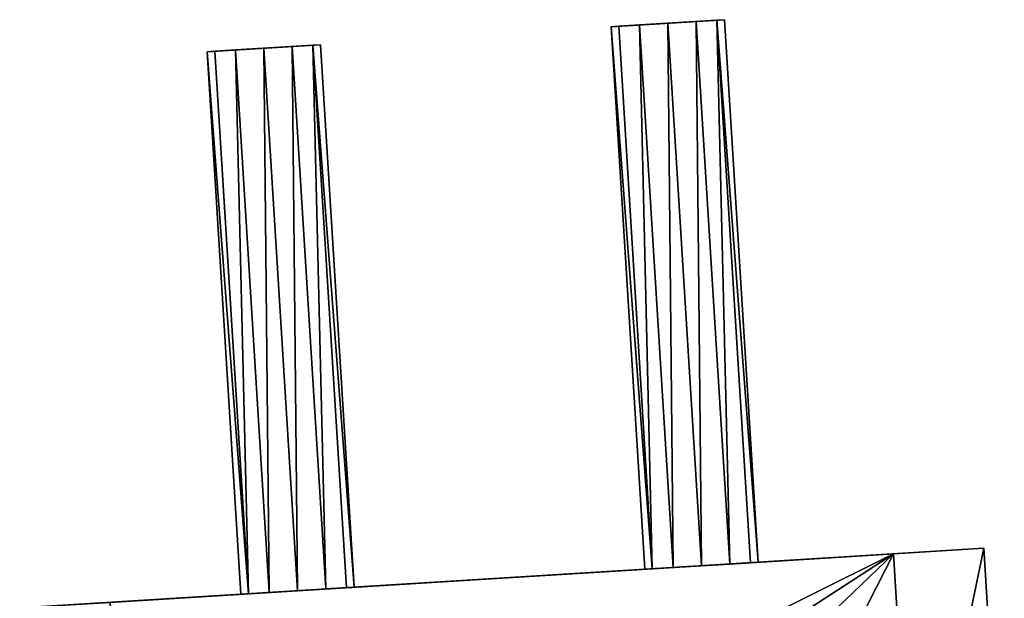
# Model space of a CAD drawing. Header units: millimetres. Extents: x 72 to 222, y 2 to 836.
# Tile 177 of 177: x 96 to 128, y 817 to 836. Entities that reach past the tile are written whole.
import ezdxf

# ---------------------------------------------------------------- set-up
doc = ezdxf.new("R2010")
doc.units = ezdxf.units.MM
doc.header["$LTSCALE"] = 25.4
doc.layers.get('0').update_dxf_attribs({"true_color": 0xff5454})

# ---------------------------------------------------------------- blocks, each defined once
blk = doc.blocks.new('MONO-I-GOLD-7714.STL')
at = {"color": 18, "true_color": 0x000000}
mesh = blk.add_polyface(dxfattribs=at)
corners = [(116.074, 836.041, 56.207), (117.95, 836.157, 56.207), (117.012, 836.099, 55.955), (115.387, 835.998, 56.895), (118.637, 836.199, 56.895), (115.136, 835.983, 57.835), (118.889, 836.215, 57.835), (115.387, 835.998, 58.775), (118.637, 836.199, 58.775), (116.074, 836.041, 59.463), (117.95, 836.157, 59.463), (117.012, 836.099, 59.715)]
mesh.append_faces([[corners[k] for k in face] for face in [(0, 1, 2), (10, 9, 11)]], dxfattribs={"vtx0": -1, "color": 18})
mesh.append_faces([[corners[k] for k in face] for face in [(1, 3, 4), (4, 5, 6), (6, 7, 8), (8, 9, 10)]], dxfattribs={"vtx0": -1, "vtx1": -1, "color": 18})
mesh.append_faces([[corners[k] for k in face] for face in [(1, 0, 3), (4, 3, 5), (6, 5, 7), (8, 7, 9)]], dxfattribs={"vtx0": -1, "vtx2": -1, "color": 18})
mesh = blk.add_polyface(dxfattribs=at)
corners = [(116.498, 818.033, 58.775), (116.074, 836.041, 59.463), (115.387, 835.998, 58.775), (117.185, 818.075, 59.463)]
mesh.append_faces([[corners[k] for k in face] for face in [(0, 1, 2), (1, 0, 3)]], dxfattribs={"vtx0": -1, "color": 18})
mesh = blk.add_polyface(dxfattribs=at)
corners = [(116.074, 836.041, 56.207), (116.498, 818.033, 56.895), (115.387, 835.998, 56.895), (117.185, 818.075, 56.207)]
mesh.append_faces([[corners[k] for k in face] for face in [(0, 1, 2), (1, 0, 3)]], dxfattribs={"vtx0": -1, "color": 18})
mesh = blk.add_polyface(dxfattribs=at)
corners = [(117.185, 818.075, 59.463), (117.012, 836.099, 59.715), (116.074, 836.041, 59.463), (118.123, 818.133, 59.715)]
mesh.append_faces([[corners[k] for k in face] for face in [(0, 1, 2), (1, 0, 3)]], dxfattribs={"vtx0": -1, "color": 18})
mesh = blk.add_polyface(dxfattribs=at)
corners = [(117.012, 836.099, 55.955), (117.185, 818.075, 56.207), (116.074, 836.041, 56.207), (118.123, 818.133, 55.955)]
mesh.append_faces([[corners[k] for k in face] for face in [(0, 1, 2), (1, 0, 3)]], dxfattribs={"vtx0": -1, "color": 18})
mesh = blk.add_polyface(dxfattribs=at)
corners = [(118.123, 818.133, 59.715), (117.95, 836.157, 59.463), (117.012, 836.099, 59.715), (119.062, 818.191, 59.463)]
mesh.append_faces([[corners[k] for k in face] for face in [(0, 1, 2), (1, 0, 3)]], dxfattribs={"vtx0": -1, "color": 18})
mesh = blk.add_polyface(dxfattribs=at)
corners = [(117.95, 836.157, 56.207), (118.123, 818.133, 55.955), (117.012, 836.099, 55.955), (119.062, 818.191, 56.207)]
mesh.append_faces([[corners[k] for k in face] for face in [(0, 1, 2), (1, 0, 3)]], dxfattribs={"vtx0": -1, "color": 18})
mesh = blk.add_polyface(dxfattribs=at)
corners = [(119.062, 818.191, 59.463), (118.637, 836.199, 58.775), (117.95, 836.157, 59.463), (119.748, 818.234, 58.775)]
mesh.append_faces([[corners[k] for k in face] for face in [(0, 1, 2), (1, 0, 3)]], dxfattribs={"vtx0": -1, "color": 18})
mesh = blk.add_polyface(dxfattribs=at)
corners = [(118.637, 836.199, 56.895), (119.062, 818.191, 56.207), (117.95, 836.157, 56.207), (119.748, 818.234, 56.895)]
mesh.append_faces([[corners[k] for k in face] for face in [(0, 1, 2), (1, 0, 3)]], dxfattribs={"vtx0": -1, "color": 18})
mesh = blk.add_polyface(dxfattribs=at)
corners = [(120, 818.249, 57.835), (118.637, 836.199, 58.775), (119.748, 818.234, 58.775), (118.889, 836.215, 57.835)]
mesh.append_faces([[corners[k] for k in face] for face in [(0, 1, 2), (1, 0, 3)]], dxfattribs={"vtx0": -1, "color": 18})
mesh = blk.add_polyface(dxfattribs=at)
corners = [(118.637, 836.199, 56.895), (120, 818.249, 57.835), (119.748, 818.234, 56.895), (118.889, 836.215, 57.835)]
mesh.append_faces([[corners[k] for k in face] for face in [(0, 1, 2), (1, 0, 3)]], dxfattribs={"vtx0": -1, "color": 18})
mesh = blk.add_polyface(dxfattribs=at)
corners = [(116.498, 818.033, 58.775), (115.136, 835.983, 57.835), (116.247, 818.017, 57.835), (115.387, 835.998, 58.775)]
mesh.append_faces([[corners[k] for k in face] for face in [(0, 1, 2), (1, 0, 3)]], dxfattribs={"vtx0": -1, "color": 18})
mesh = blk.add_polyface(dxfattribs=at)
corners = [(115.136, 835.983, 57.835), (116.498, 818.033, 56.895), (116.247, 818.017, 57.835), (115.387, 835.998, 56.895)]
mesh.append_faces([[corners[k] for k in face] for face in [(0, 1, 2), (1, 0, 3)]], dxfattribs={"vtx0": -1, "color": 18})
mesh = blk.add_polyface(dxfattribs=at)
corners = [(102.693, 835.213, 56.207), (104.57, 835.329, 56.207), (103.631, 835.271, 55.955), (102.006, 835.171, 56.895), (105.256, 835.372, 56.895), (101.755, 835.155, 57.835), (105.508, 835.387, 57.835), (102.006, 835.171, 58.775), (105.256, 835.372, 58.775), (102.693, 835.213, 59.463), (104.57, 835.329, 59.463), (103.631, 835.271, 59.715)]
mesh.append_faces([[corners[k] for k in face] for face in [(0, 1, 2), (10, 9, 11)]], dxfattribs={"vtx0": -1, "color": 18})
mesh.append_faces([[corners[k] for k in face] for face in [(1, 3, 4), (4, 5, 6), (6, 7, 8), (8, 9, 10)]], dxfattribs={"vtx0": -1, "vtx1": -1, "color": 18})
mesh.append_faces([[corners[k] for k in face] for face in [(1, 0, 3), (4, 3, 5), (6, 5, 7), (8, 7, 9)]], dxfattribs={"vtx0": -1, "vtx2": -1, "color": 18})
mesh = blk.add_polyface(dxfattribs=at)
corners = [(105.681, 817.364, 59.463), (105.256, 835.372, 58.775), (104.57, 835.329, 59.463), (106.368, 817.406, 58.775)]
mesh.append_faces([[corners[k] for k in face] for face in [(0, 1, 2), (1, 0, 3)]], dxfattribs={"vtx0": -1, "color": 18})
mesh = blk.add_polyface(dxfattribs=at)
corners = [(105.256, 835.372, 56.895), (105.681, 817.364, 56.207), (104.57, 835.329, 56.207), (106.368, 817.406, 56.895)]
mesh.append_faces([[corners[k] for k in face] for face in [(0, 1, 2), (1, 0, 3)]], dxfattribs={"vtx0": -1, "color": 18})
mesh = blk.add_polyface(dxfattribs=at)
corners = [(106.619, 817.422, 57.835), (105.256, 835.372, 58.775), (106.368, 817.406, 58.775), (105.508, 835.387, 57.835)]
mesh.append_faces([[corners[k] for k in face] for face in [(0, 1, 2), (1, 0, 3)]], dxfattribs={"vtx0": -1, "color": 18})
mesh = blk.add_polyface(dxfattribs=at)
corners = [(105.256, 835.372, 56.895), (106.619, 817.422, 57.835), (106.368, 817.406, 56.895), (105.508, 835.387, 57.835)]
mesh.append_faces([[corners[k] for k in face] for face in [(0, 1, 2), (1, 0, 3)]], dxfattribs={"vtx0": -1, "color": 18})
mesh = blk.add_polyface(dxfattribs=at)
corners = [(103.118, 817.205, 58.775), (101.755, 835.155, 57.835), (102.866, 817.19, 57.835), (102.006, 835.171, 58.775)]
mesh.append_faces([[corners[k] for k in face] for face in [(0, 1, 2), (1, 0, 3)]], dxfattribs={"vtx0": -1, "color": 18})
mesh = blk.add_polyface(dxfattribs=at)
corners = [(101.755, 835.155, 57.835), (103.118, 817.205, 56.895), (102.866, 817.19, 57.835), (102.006, 835.171, 56.895)]
mesh.append_faces([[corners[k] for k in face] for face in [(0, 1, 2), (1, 0, 3)]], dxfattribs={"vtx0": -1, "color": 18})
mesh = blk.add_polyface(dxfattribs=at)
corners = [(103.118, 817.205, 58.775), (102.693, 835.213, 59.463), (102.006, 835.171, 58.775), (103.804, 817.248, 59.463)]
mesh.append_faces([[corners[k] for k in face] for face in [(0, 1, 2), (1, 0, 3)]], dxfattribs={"vtx0": -1, "color": 18})
mesh = blk.add_polyface(dxfattribs=at)
corners = [(102.693, 835.213, 56.207), (103.118, 817.205, 56.895), (102.006, 835.171, 56.895), (103.804, 817.248, 56.207)]
mesh.append_faces([[corners[k] for k in face] for face in [(0, 1, 2), (1, 0, 3)]], dxfattribs={"vtx0": -1, "color": 18})
mesh = blk.add_polyface(dxfattribs=at)
corners = [(103.804, 817.248, 59.463), (103.631, 835.271, 59.715), (102.693, 835.213, 59.463), (104.743, 817.306, 59.715)]
mesh.append_faces([[corners[k] for k in face] for face in [(0, 1, 2), (1, 0, 3)]], dxfattribs={"vtx0": -1, "color": 18})
mesh = blk.add_polyface(dxfattribs=at)
corners = [(103.631, 835.271, 55.955), (103.804, 817.248, 56.207), (102.693, 835.213, 56.207), (104.743, 817.306, 55.955)]
mesh.append_faces([[corners[k] for k in face] for face in [(0, 1, 2), (1, 0, 3)]], dxfattribs={"vtx0": -1, "color": 18})
mesh = blk.add_polyface(dxfattribs=at)
corners = [(104.743, 817.306, 59.715), (104.57, 835.329, 59.463), (103.631, 835.271, 59.715), (105.681, 817.364, 59.463)]
mesh.append_faces([[corners[k] for k in face] for face in [(0, 1, 2), (1, 0, 3)]], dxfattribs={"vtx0": -1, "color": 18})
mesh = blk.add_polyface(dxfattribs=at)
corners = [(104.57, 835.329, 56.207), (104.743, 817.306, 55.955), (103.631, 835.271, 55.955), (105.681, 817.364, 56.207)]
mesh.append_faces([[corners[k] for k in face] for face in [(0, 1, 2), (1, 0, 3)]], dxfattribs={"vtx0": -1, "color": 18})
mesh = blk.add_polyface(dxfattribs=at)
corners = [(95.541, 816.737, 53.894), (124.485, 818.527, 50.894), (98.535, 816.922, 50.894), (127.48, 818.712, 53.894), (104.743, 817.306, 55.955), (103.804, 817.248, 56.207), (95.541, 816.737, 61.494), (103.118, 817.205, 56.895), (102.866, 817.19, 57.835), (103.118, 817.205, 58.775), (103.804, 817.248, 59.463), (104.743, 817.306, 59.715), (118.123, 818.133, 59.715), (119.062, 818.191, 56.207), (127.48, 818.712, 61.494), (118.123, 818.133, 55.955), (119.748, 818.234, 56.895), (120, 818.249, 57.835), (119.748, 818.234, 58.775), (119.062, 818.191, 59.463), (98.535, 816.922, 64.494), (124.485, 818.527, 64.494), (105.681, 817.364, 56.207), (117.185, 818.075, 56.207), (106.368, 817.406, 56.895), (116.498, 818.033, 56.895), (106.619, 817.422, 57.835), (116.247, 818.017, 57.835), (106.368, 817.406, 58.775), (116.498, 818.033, 58.775), (105.681, 817.364, 59.463), (117.185, 818.075, 59.463)]
mesh.append_faces([[corners[k] for k in face] for face in [(0, 1, 2), (14, 20, 21)]], dxfattribs={"vtx0": -1, "color": 18})
mesh.append_faces([[corners[k] for k in face] for face in [(1, 0, 3), (4, 0, 5), (5, 6, 7), (7, 6, 8), (8, 6, 9), (9, 6, 10), (10, 6, 11), (3, 13, 14), (13, 3, 15), (22, 15, 4), (15, 22, 23), (23, 24, 25), (25, 26, 27), (27, 28, 29), (29, 30, 31), (31, 11, 12)]], dxfattribs={"vtx0": -1, "vtx1": -1, "color": 18})
mesh.append_faces([[corners[k] for k in face] for face in [(3, 0, 4), (11, 6, 12), (15, 3, 4), (14, 12, 6)]], dxfattribs={"vtx0": -1, "vtx1": -1, "vtx2": -1, "color": 18})
mesh.append_faces([[corners[k] for k in face] for face in [(5, 0, 6), (14, 13, 16), (14, 16, 17), (14, 17, 18), (14, 18, 19), (14, 19, 12), (14, 6, 20), (23, 22, 24), (25, 24, 26), (27, 26, 28), (29, 28, 30), (31, 30, 11)]], dxfattribs={"vtx0": -1, "vtx2": -1, "color": 18})
mesh = blk.add_polyface(dxfattribs=at)
corners = [(125.164, 807.548, 64.494), (127.48, 818.712, 61.494), (124.485, 818.527, 64.494), (128.159, 807.733, 61.494)]
mesh.append_faces([[corners[k] for k in face] for face in [(0, 1, 2), (1, 0, 3)]], dxfattribs={"vtx0": -1, "color": 18})
mesh = blk.add_polyface(dxfattribs=at)
corners = [(127.48, 818.712, 53.894), (125.164, 807.548, 50.894), (124.485, 818.527, 50.894), (128.159, 807.733, 53.894)]
mesh.append_faces([[corners[k] for k in face] for face in [(0, 1, 2), (1, 0, 3)]], dxfattribs={"vtx0": -1, "color": 18})
mesh = blk.add_polyface(dxfattribs=at)
corners = [(127.48, 818.712, 53.894), (128.159, 807.733, 58.347), (128.159, 807.733, 53.894), (128.159, 807.733, 61.494), (127.48, 818.712, 61.494)]
mesh.append_faces([[corners[k] for k in face] for face in [(0, 1, 2), (3, 0, 4)]], dxfattribs={"vtx0": -1, "color": 18})
mesh.append_faces([[corners[k] for k in face] for face in [(1, 0, 3)]], dxfattribs={"vtx0": -1, "vtx1": -1, "color": 18})
mesh = blk.add_polyface(dxfattribs=at)
corners = [(99.214, 805.943, 64.494), (124.485, 818.527, 64.494), (98.535, 816.922, 64.494), (105.701, 806.344, 64.494), (118.677, 807.146, 64.494), (125.164, 807.548, 64.494)]
mesh.append_faces([[corners[k] for k in face] for face in [(0, 1, 2), (1, 4, 5)]], dxfattribs={"vtx0": -1, "color": 18})
mesh.append_faces([[corners[k] for k in face] for face in [(1, 0, 3), (1, 3, 4)]], dxfattribs={"vtx0": -1, "vtx2": -1, "color": 18})
mesh = blk.add_polyface(dxfattribs=at)
corners = [(124.485, 818.527, 50.894), (99.214, 805.943, 50.894), (98.535, 816.922, 50.894), (105.701, 806.344, 50.894), (112.189, 806.745, 50.894), (118.677, 807.146, 50.894), (125.164, 807.548, 50.894)]
mesh.append_faces([[corners[k] for k in face] for face in [(0, 1, 2), (5, 0, 6)]], dxfattribs={"vtx0": -1, "color": 18})
mesh.append_faces([[corners[k] for k in face] for face in [(1, 0, 3), (3, 0, 4), (4, 0, 5)]], dxfattribs={"vtx0": -1, "vtx1": -1, "color": 18})

msp = doc.modelspace()

# ---------------------------------------------------------------- block references
at = {"color": 0}
msp.add_blockref('MONO-I-GOLD-7714.STL', (0, 0), dxfattribs=at)

doc.saveas('drawing.dxf')
